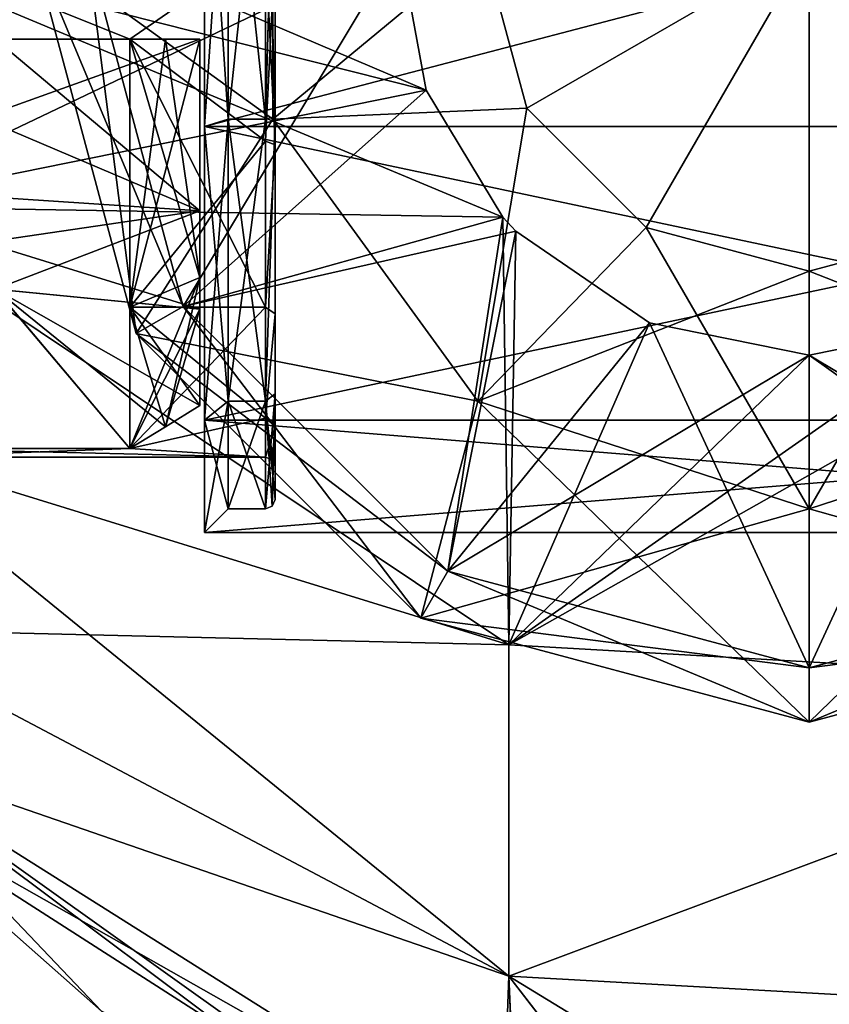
# Model space of a CAD drawing. Header units: millimetres. Extents: x -83 to 0, y -130 to 130.
# Tile 6 of 84: x -78 to -69, y -51 to -41. Entities that reach past the tile are written whole.
import ezdxf

# ---------------------------------------------------------------- set-up
doc = ezdxf.new("R2010")
doc.units = ezdxf.units.MM
doc.header["$LTSCALE"] = 65.185185
for name, color, linetype in [('643', 7, 'CONTINUOUS'), ('645', 7, 'CONTINUOUS'), ('647', 7, 'CONTINUOUS'), ('648', 7, 'CONTINUOUS'), ('698', 7, 'CONTINUOUS'), ('699', 7, 'CONTINUOUS'), ('700', 7, 'CONTINUOUS'), ('701', 7, 'CONTINUOUS'), ('706', 7, 'CONTINUOUS'), ('707', 7, 'CONTINUOUS'), ('708', 7, 'CONTINUOUS'), ('709', 7, 'CONTINUOUS'), ('713', 7, 'CONTINUOUS'), ('714', 7, 'CONTINUOUS'), ('718', 7, 'CONTINUOUS'), ('728', 7, 'CONTINUOUS'), ('729', 7, 'CONTINUOUS'), ('732', 7, 'CONTINUOUS'), ('733', 7, 'CONTINUOUS'), ('734', 7, 'CONTINUOUS'), ('735', 7, 'CONTINUOUS'), ('736', 7, 'CONTINUOUS'), ('737', 7, 'CONTINUOUS'), ('746', 7, 'CONTINUOUS'), ('747', 7, 'CONTINUOUS'), ('748', 7, 'CONTINUOUS'), ('749', 7, 'CONTINUOUS'), ('754', 7, 'CONTINUOUS'), ('756', 7, 'CONTINUOUS'), ('761', 7, 'CONTINUOUS'), ('762', 7, 'CONTINUOUS'), ('766', 7, 'CONTINUOUS'), ('768', 7, 'CONTINUOUS')]:
    doc.layers.add(name, color=color, linetype=linetype)

msp = doc.modelspace()

# ---------------------------------------------------------------- linework, layer by layer
at = {"layer": '643', "linetype": 'CONTINUOUS'}
for points in [[(-73.393, -41.543, -12.916), (-72.577, -42.895, -12.918), (-79.5, -40, -9), (-73.393, -41.543, -12.916)], [(-79.5, -40, -9), (-72.577, -42.895, -12.918), (-79.5, -42.781, -8.56), (-79.5, -40, -9)], [(-73.675, -40, -12.915), (-73.393, -41.543, -12.916), (-79.5, -40, -9), (-73.675, -40, -12.915)], [(-72.577, -42.895, -12.918), (-72.513, -47.446, -10.965), (-79.5, -42.781, -8.56), (-72.577, -42.895, -12.918)], [(-79.5, -42.781, -8.56), (-72.513, -47.446, -10.965), (-79.5, -45.29, -7.281), (-79.5, -42.781, -8.56)], [(-72.513, -47.446, -10.965), (-72.577, -42.895, -12.918), (-72.439, -43.044, -12.918), (-72.513, -47.446, -10.965)], [(-71.014, -44.019, -12.92), (-72.513, -47.446, -10.965), (-72.439, -43.044, -12.918), (-71.014, -44.019, -12.92)], [(-69.316, -44.363, -12.921), (-72.513, -47.446, -10.965), (-71.014, -44.019, -12.92), (-69.316, -44.363, -12.921)], [(-67.618, -44.019, -12.92), (-64.336, -47.91, -9.918), (-69.316, -44.363, -12.921), (-67.618, -44.019, -12.92)], [(-64.336, -47.91, -9.918), (-72.513, -47.446, -10.965), (-69.316, -44.363, -12.921), (-64.336, -47.91, -9.918)], [(-72.513, -47.446, -10.965), (-72.513, -50.973, -7.434), (-79.5, -45.29, -7.281), (-72.513, -47.446, -10.965)], [(-79.5, -45.29, -7.281), (-72.513, -50.973, -7.434), (-79.5, -47.281, -5.29), (-79.5, -45.29, -7.281)], [(-79.5, -47.281, -5.29), (-72.513, -50.973, -7.434), (-79.5, -48.56, -2.781), (-79.5, -47.281, -5.29)], [(-72.513, -50.973, -7.434), (-72.513, -47.446, -10.965), (-64.336, -47.91, -9.918), (-72.513, -50.973, -7.434)], [(-64.336, -51.43, -5.504), (-72.513, -50.973, -7.434), (-64.336, -47.91, -9.918), (-64.336, -51.43, -5.504)], [(-73.392, -52.916, -1.545), (-73.675, -52.915), (-79.5, -48.56, -2.781), (-73.392, -52.916, -1.545)], [(-79.5, -48.56, -2.781), (-73.675, -52.915), (-76.846, -51.343), (-79.5, -48.56, -2.781)], [(-72.584, -52.918, -2.887), (-73.392, -52.916, -1.545), (-79.5, -48.56, -2.781), (-72.584, -52.918, -2.887)], [(-72.513, -50.973, -7.434), (-72.584, -52.918, -2.887), (-79.5, -48.56, -2.781), (-72.513, -50.973, -7.434)], [(-79.5, -49), (-79.5, -48.56, -2.781), (-76.846, -51.343), (-79.5, -49)], [(-72.584, -52.918, -2.887), (-72.513, -50.973, -7.434), (-72.428, -52.918, -3.055), (-72.584, -52.918, -2.887)], [(-72.428, -52.918, -3.055), (-72.513, -50.973, -7.434), (-71.008, -52.92, -4.021), (-72.428, -52.918, -3.055)], [(-71.008, -52.92, -4.021), (-72.513, -50.973, -7.434), (-69.316, -52.921, -4.363), (-71.008, -52.92, -4.021)], [(-69.316, -52.921, -4.363), (-72.513, -50.973, -7.434), (-64.336, -51.43, -5.504), (-69.316, -52.921, -4.363)]]:
    msp.add_3dface(points, dxfattribs=at)
at = {"layer": '645', "linetype": 'CONTINUOUS'}
for points in [[(-79.5, -40, 9), (-79.5, -42.781, 8.56), (-73.675, -40, 12.915), (-79.5, -40, 9)], [(-73.675, -40, 12.915), (-79.5, -42.781, 8.56), (-73.393, -41.543, 12.916), (-73.675, -40, 12.915)], [(-79.5, -42.781, 8.56), (-72.576, -42.896, 12.918), (-73.393, -41.543, 12.916), (-79.5, -42.781, 8.56)], [(-79.5, -42.781, 8.56), (-79.5, -45.29, 7.281), (-72.513, -47.445, 10.965), (-79.5, -42.781, 8.56)], [(-79.5, -42.781, 8.56), (-72.513, -47.445, 10.965), (-72.576, -42.896, 12.918), (-79.5, -42.781, 8.56)], [(-67.618, -44.019, 12.92), (-72.513, -47.445, 10.965), (-64.336, -42.823, 12.368), (-67.618, -44.019, 12.92)], [(-64.336, -42.823, 12.368), (-72.513, -47.445, 10.965), (-64.336, -47.91, 9.918), (-64.336, -42.823, 12.368)], [(-72.576, -42.896, 12.918), (-72.513, -47.445, 10.965), (-72.439, -43.043, 12.918), (-72.576, -42.896, 12.918)], [(-72.439, -43.043, 12.918), (-72.513, -47.445, 10.965), (-71.014, -44.019, 12.92), (-72.439, -43.043, 12.918)], [(-71.014, -44.019, 12.92), (-72.513, -47.445, 10.965), (-69.316, -44.363, 12.921), (-71.014, -44.019, 12.92)], [(-69.316, -44.363, 12.921), (-72.513, -47.445, 10.965), (-67.618, -44.019, 12.92), (-69.316, -44.363, 12.921)], [(-79.5, -45.29, 7.281), (-79.5, -47.281, 5.29), (-72.513, -47.445, 10.965), (-79.5, -45.29, 7.281)], [(-79.5, -47.281, 5.29), (-79.5, -48.56, 2.781), (-72.513, -50.972, 7.436), (-79.5, -47.281, 5.29)], [(-79.5, -47.281, 5.29), (-72.513, -50.972, 7.436), (-72.513, -47.445, 10.965), (-79.5, -47.281, 5.29)], [(-72.513, -47.445, 10.965), (-72.513, -50.972, 7.436), (-64.336, -47.91, 9.918), (-72.513, -47.445, 10.965)], [(-64.336, -47.91, 9.918), (-72.513, -50.972, 7.436), (-64.336, -51.43, 5.504), (-64.336, -47.91, 9.918)], [(-79.5, -48.56, 2.781), (-79.5, -49), (-72.582, -52.918, 2.89), (-79.5, -48.56, 2.781)], [(-79.5, -48.56, 2.781), (-72.582, -52.918, 2.89), (-72.513, -50.972, 7.436), (-79.5, -48.56, 2.781)], [(-79.5, -49), (-76.846, -51.343), (-73.392, -52.916, 1.545), (-79.5, -49)], [(-72.582, -52.918, 2.89), (-79.5, -49), (-73.392, -52.916, 1.545), (-72.582, -52.918, 2.89)], [(-72.582, -52.918, 2.89), (-72.431, -52.918, 3.052), (-72.513, -50.972, 7.436), (-72.582, -52.918, 2.89)], [(-72.431, -52.918, 3.052), (-71.01, -52.92, 4.021), (-72.513, -50.972, 7.436), (-72.431, -52.918, 3.052)], [(-72.513, -50.972, 7.436), (-71.01, -52.92, 4.021), (-64.336, -51.43, 5.504), (-72.513, -50.972, 7.436)]]:
    msp.add_3dface(points, dxfattribs=at)
at = {"layer": '647', "linetype": 'CONTINUOUS'}
for points in [[(-61, -41.931, -5.944), (-61, -38.069, -5.944), (-75.75, -41.931, -5.944), (-61, -41.931, -5.944)], [(-75.75, -41.931, -5.944), (-61, -38.069, -5.944), (-75.75, -38.069, -5.944), (-75.75, -41.931, -5.944)], [(-61, -45.056, -3.674), (-61, -41.931, -5.944), (-75.75, -45.056, -3.674), (-61, -45.056, -3.674)], [(-75.75, -45.056, -3.674), (-61, -41.931, -5.944), (-75.75, -41.931, -5.944), (-75.75, -45.056, -3.674)], [(-61, -46.25), (-61, -45.056, -3.674), (-75.75, -46.25), (-61, -46.25)], [(-75.75, -46.25), (-61, -45.056, -3.674), (-75.75, -45.056, -3.674), (-75.75, -46.25)]]:
    msp.add_3dface(points, dxfattribs=at)
at = {"layer": '648', "linetype": 'CONTINUOUS'}
for points in [[(-61, -38.069, 5.944), (-61, -41.931, 5.944), (-75.75, -38.069, 5.944), (-61, -38.069, 5.944)], [(-75.75, -38.069, 5.944), (-61, -41.931, 5.944), (-75.75, -41.931, 5.944), (-75.75, -38.069, 5.944)], [(-61, -41.931, 5.944), (-61, -45.056, 3.674), (-75.75, -41.931, 5.944), (-61, -41.931, 5.944)], [(-75.75, -41.931, 5.944), (-61, -45.056, 3.674), (-75.75, -45.056, 3.674), (-75.75, -41.931, 5.944)], [(-61, -45.056, 3.674), (-61, -46.25), (-75.75, -45.056, 3.674), (-61, -45.056, 3.674)], [(-61, -46.25), (-75.75, -46.25), (-75.75, -45.056, 3.674), (-61, -46.25)]]:
    msp.add_3dface(points, dxfattribs=at)
at = {"layer": '698', "linetype": 'CONTINUOUS'}
for points in [[(-75.022, -38.146, -33.507), (-72.787, -40, -36.063), (-75.022, -41.854, -33.507), (-75.022, -38.146, -33.507)], [(-72.787, -40, -36.063), (-72.322, -41.736, -36.063), (-75.022, -41.854, -33.507), (-72.787, -40, -36.063)], [(-72.787, -40, -36.063), (-69.316, -40, -37), (-72.322, -41.736, -36.063), (-72.787, -40, -36.063)], [(-72.322, -41.736, -36.063), (-69.316, -40, -37), (-71.052, -43.006, -36.063), (-72.322, -41.736, -36.063)], [(-71.052, -43.006, -36.063), (-69.316, -40, -37), (-69.316, -43.471, -36.063), (-71.052, -43.006, -36.063)], [(-75.022, -41.854, -33.507), (-72.322, -41.736, -36.063), (-72.843, -44.854, -33.507), (-75.022, -41.854, -33.507)], [(-72.322, -41.736, -36.063), (-71.052, -43.006, -36.063), (-72.843, -44.854, -33.507), (-72.322, -41.736, -36.063)], [(-71.052, -43.006, -36.063), (-69.316, -43.471, -36.063), (-72.843, -44.854, -33.507), (-71.052, -43.006, -36.063)], [(-69.316, -43.471, -36.063), (-69.316, -46, -33.507), (-72.843, -44.854, -33.507), (-69.316, -43.471, -36.063)]]:
    msp.add_3dface(points, dxfattribs=at)
at = {"layer": '699', "linetype": 'CONTINUOUS'}
for points in [[(-75.022, -38.146, -33.507), (-75.022, -41.854, -33.507), (-77.585, -40, -26.615), (-75.022, -38.146, -33.507)], [(-77.585, -40, -26.615), (-75.022, -41.854, -33.507), (-76.477, -44.134, -26.615), (-77.585, -40, -26.615)], [(-77.008, -40, -19.368), (-77.585, -40, -26.615), (-76.477, -44.134, -26.615), (-77.008, -40, -19.368)], [(-75.978, -43.846, -19.368), (-73.675, -40, -12.915), (-77.008, -40, -19.368), (-75.978, -43.846, -19.368)], [(-75.978, -43.846, -19.368), (-77.008, -40, -19.368), (-76.477, -44.134, -26.615), (-75.978, -43.846, -19.368)], [(-73.393, -41.543, -12.916), (-73.675, -40, -12.915), (-75.978, -43.846, -19.368), (-73.393, -41.543, -12.916)], [(-72.577, -42.895, -12.918), (-73.393, -41.543, -12.916), (-75.978, -43.846, -19.368), (-72.577, -42.895, -12.918)], [(-75.022, -41.854, -33.507), (-72.843, -44.854, -33.507), (-76.477, -44.134, -26.615), (-75.022, -41.854, -33.507)], [(-73.162, -46.662, -19.368), (-72.577, -42.895, -12.918), (-75.978, -43.846, -19.368), (-73.162, -46.662, -19.368)], [(-72.439, -43.044, -12.918), (-72.577, -42.895, -12.918), (-73.162, -46.662, -19.368), (-72.439, -43.044, -12.918)], [(-71.014, -44.019, -12.92), (-72.439, -43.044, -12.918), (-73.162, -46.662, -19.368), (-71.014, -44.019, -12.92)], [(-75.978, -43.846, -19.368), (-76.477, -44.134, -26.615), (-73.45, -47.161, -26.615), (-75.978, -43.846, -19.368)], [(-73.162, -46.662, -19.368), (-75.978, -43.846, -19.368), (-73.45, -47.161, -26.615), (-73.162, -46.662, -19.368)], [(-69.316, -47.692, -19.368), (-71.014, -44.019, -12.92), (-73.162, -46.662, -19.368), (-69.316, -47.692, -19.368)], [(-69.316, -44.363, -12.921), (-71.014, -44.019, -12.92), (-69.316, -47.692, -19.368), (-69.316, -44.363, -12.921)], [(-76.477, -44.134, -26.615), (-72.843, -44.854, -33.507), (-73.45, -47.161, -26.615), (-76.477, -44.134, -26.615)], [(-72.843, -44.854, -33.507), (-69.316, -46, -33.507), (-73.45, -47.161, -26.615), (-72.843, -44.854, -33.507)], [(-73.45, -47.161, -26.615), (-69.316, -46, -33.507), (-69.316, -48.269, -26.615), (-73.45, -47.161, -26.615)], [(-73.162, -46.662, -19.368), (-73.45, -47.161, -26.615), (-69.316, -48.269, -26.615), (-73.162, -46.662, -19.368)], [(-69.316, -47.692, -19.368), (-73.162, -46.662, -19.368), (-69.316, -48.269, -26.615), (-69.316, -47.692, -19.368)]]:
    msp.add_3dface(points, dxfattribs=at)
at = {"layer": '700', "linetype": 'CONTINUOUS'}
for points in [[(-69.316, -43.471, -36.063), (-69.316, -40, -37), (-67.58, -43.006, -36.063), (-69.316, -43.471, -36.063)], [(-67.58, -43.006, -36.063), (-69.316, -40, -37), (-66.31, -41.736, -36.063), (-67.58, -43.006, -36.063)], [(-66.31, -41.736, -36.063), (-69.316, -40, -37), (-65.845, -40, -36.063), (-66.31, -41.736, -36.063)], [(-69.316, -46, -33.507), (-69.316, -43.471, -36.063), (-67.58, -43.006, -36.063), (-69.316, -46, -33.507)], [(-69.316, -46, -33.507), (-67.58, -43.006, -36.063), (-65.789, -44.854, -33.507), (-69.316, -46, -33.507)]]:
    msp.add_3dface(points, dxfattribs=at)
at = {"layer": '701', "linetype": 'CONTINUOUS'}
for points in [[(-67.618, -44.019, -12.92), (-69.316, -44.363, -12.921), (-65.47, -46.662, -19.368), (-67.618, -44.019, -12.92)], [(-69.316, -44.363, -12.921), (-69.316, -47.692, -19.368), (-65.47, -46.662, -19.368), (-69.316, -44.363, -12.921)], [(-69.316, -48.269, -26.615), (-69.316, -46, -33.507), (-65.789, -44.854, -33.507), (-69.316, -48.269, -26.615)], [(-69.316, -48.269, -26.615), (-65.789, -44.854, -33.507), (-65.182, -47.161, -26.615), (-69.316, -48.269, -26.615)], [(-65.47, -46.662, -19.368), (-69.316, -47.692, -19.368), (-65.182, -47.161, -26.615), (-65.47, -46.662, -19.368)], [(-69.316, -47.692, -19.368), (-69.316, -48.269, -26.615), (-65.182, -47.161, -26.615), (-69.316, -47.692, -19.368)]]:
    msp.add_3dface(points, dxfattribs=at)
at = {"layer": '706', "linetype": 'CONTINUOUS'}
for points in [[(-75.022, -41.854, 33.507), (-72.787, -40, 36.063), (-75.022, -38.146, 33.507), (-75.022, -41.854, 33.507)], [(-72.322, -41.736, 36.063), (-72.787, -40, 36.063), (-75.022, -41.854, 33.507), (-72.322, -41.736, 36.063)], [(-72.322, -41.736, 36.063), (-69.316, -40, 37), (-72.787, -40, 36.063), (-72.322, -41.736, 36.063)], [(-71.052, -43.006, 36.063), (-69.316, -40, 37), (-72.322, -41.736, 36.063), (-71.052, -43.006, 36.063)], [(-69.316, -43.471, 36.063), (-69.316, -40, 37), (-71.052, -43.006, 36.063), (-69.316, -43.471, 36.063)], [(-72.843, -44.854, 33.507), (-72.322, -41.736, 36.063), (-75.022, -41.854, 33.507), (-72.843, -44.854, 33.507)], [(-71.052, -43.006, 36.063), (-72.322, -41.736, 36.063), (-72.843, -44.854, 33.507), (-71.052, -43.006, 36.063)], [(-69.316, -46, 33.507), (-71.052, -43.006, 36.063), (-72.843, -44.854, 33.507), (-69.316, -46, 33.507)], [(-69.316, -43.471, 36.063), (-71.052, -43.006, 36.063), (-69.316, -46, 33.507), (-69.316, -43.471, 36.063)]]:
    msp.add_3dface(points, dxfattribs=at)
at = {"layer": '707', "linetype": 'CONTINUOUS'}
for points in [[(-75.022, -41.854, 33.507), (-75.022, -38.146, 33.507), (-77.585, -40, 26.615), (-75.022, -41.854, 33.507)], [(-76.477, -44.134, 26.615), (-75.022, -41.854, 33.507), (-77.585, -40, 26.615), (-76.477, -44.134, 26.615)], [(-77.008, -40, 19.368), (-75.978, -43.846, 19.368), (-77.585, -40, 26.615), (-77.008, -40, 19.368)], [(-75.978, -43.846, 19.368), (-76.477, -44.134, 26.615), (-77.585, -40, 26.615), (-75.978, -43.846, 19.368)], [(-73.675, -40, 12.915), (-73.393, -41.543, 12.916), (-77.008, -40, 19.368), (-73.675, -40, 12.915)], [(-77.008, -40, 19.368), (-73.393, -41.543, 12.916), (-75.978, -43.846, 19.368), (-77.008, -40, 19.368)], [(-73.393, -41.543, 12.916), (-72.576, -42.896, 12.918), (-75.978, -43.846, 19.368), (-73.393, -41.543, 12.916)], [(-72.843, -44.854, 33.507), (-75.022, -41.854, 33.507), (-76.477, -44.134, 26.615), (-72.843, -44.854, 33.507)], [(-72.576, -42.896, 12.918), (-72.439, -43.043, 12.918), (-75.978, -43.846, 19.368), (-72.576, -42.896, 12.918)], [(-75.978, -43.846, 19.368), (-72.439, -43.043, 12.918), (-73.162, -46.662, 19.368), (-75.978, -43.846, 19.368)], [(-72.439, -43.043, 12.918), (-71.014, -44.019, 12.92), (-73.162, -46.662, 19.368), (-72.439, -43.043, 12.918)], [(-75.978, -43.846, 19.368), (-73.162, -46.662, 19.368), (-76.477, -44.134, 26.615), (-75.978, -43.846, 19.368)], [(-71.014, -44.019, 12.92), (-69.316, -44.363, 12.921), (-73.162, -46.662, 19.368), (-71.014, -44.019, 12.92)], [(-73.45, -47.161, 26.615), (-72.843, -44.854, 33.507), (-76.477, -44.134, 26.615), (-73.45, -47.161, 26.615)], [(-73.162, -46.662, 19.368), (-73.45, -47.161, 26.615), (-76.477, -44.134, 26.615), (-73.162, -46.662, 19.368)], [(-73.162, -46.662, 19.368), (-69.316, -44.363, 12.921), (-69.316, -47.692, 19.368), (-73.162, -46.662, 19.368)], [(-69.316, -48.269, 26.615), (-72.843, -44.854, 33.507), (-73.45, -47.161, 26.615), (-69.316, -48.269, 26.615)], [(-69.316, -46, 33.507), (-72.843, -44.854, 33.507), (-69.316, -48.269, 26.615), (-69.316, -46, 33.507)], [(-73.162, -46.662, 19.368), (-69.316, -47.692, 19.368), (-73.45, -47.161, 26.615), (-73.162, -46.662, 19.368)], [(-69.316, -47.692, 19.368), (-69.316, -48.269, 26.615), (-73.45, -47.161, 26.615), (-69.316, -47.692, 19.368)]]:
    msp.add_3dface(points, dxfattribs=at)
at = {"layer": '708', "linetype": 'CONTINUOUS'}
for points in [[(-69.316, -40, 37), (-69.316, -43.471, 36.063), (-67.58, -43.006, 36.063), (-69.316, -40, 37)], [(-65.845, -40, 36.063), (-69.316, -40, 37), (-66.31, -41.736, 36.063), (-65.845, -40, 36.063)], [(-66.31, -41.736, 36.063), (-69.316, -40, 37), (-67.58, -43.006, 36.063), (-66.31, -41.736, 36.063)], [(-67.58, -43.006, 36.063), (-69.316, -43.471, 36.063), (-65.789, -44.854, 33.507), (-67.58, -43.006, 36.063)], [(-69.316, -43.471, 36.063), (-69.316, -46, 33.507), (-65.789, -44.854, 33.507), (-69.316, -43.471, 36.063)]]:
    msp.add_3dface(points, dxfattribs=at)
at = {"layer": '709', "linetype": 'CONTINUOUS'}
for points in [[(-69.316, -44.363, 12.921), (-67.618, -44.019, 12.92), (-69.316, -47.692, 19.368), (-69.316, -44.363, 12.921)], [(-69.316, -47.692, 19.368), (-67.618, -44.019, 12.92), (-65.47, -46.662, 19.368), (-69.316, -47.692, 19.368)], [(-65.789, -44.854, 33.507), (-69.316, -46, 33.507), (-65.182, -47.161, 26.615), (-65.789, -44.854, 33.507)], [(-69.316, -46, 33.507), (-69.316, -48.269, 26.615), (-65.182, -47.161, 26.615), (-69.316, -46, 33.507)], [(-69.316, -48.269, 26.615), (-69.316, -47.692, 19.368), (-65.47, -46.662, 19.368), (-69.316, -48.269, 26.615)], [(-69.316, -48.269, 26.615), (-65.47, -46.662, 19.368), (-65.182, -47.161, 26.615), (-69.316, -48.269, 26.615)]]:
    msp.add_3dface(points, dxfattribs=at)
at = {"layer": '713', "linetype": 'CONTINUOUS'}
for points in [[(-75, -38.177, 5.611), (-75, -41.823, 5.611), (-75, -40, 5.55), (-75, -38.177, 5.611)], [(-75, -41.823, -5.611), (-75, -38.177, -5.611), (-75, -40, -5.55), (-75, -41.823, -5.611)], [(-75, -40, 5.55), (-75, -41.823, 5.611), (-75, -42.124, 5.127), (-75, -40, 5.55)], [(-75, -42.124, -5.127), (-75, -41.823, -5.611), (-75, -40, -5.55), (-75, -42.124, -5.127)], [(-75, -41.823, 5.611), (-75, -44.774, 3.467), (-75, -42.124, 5.127), (-75, -41.823, 5.611)], [(-75, -44.774, -3.467), (-75, -41.823, -5.611), (-75, -43.925, -3.924), (-75, -44.774, -3.467)], [(-75, -43.925, -3.924), (-75, -41.823, -5.611), (-75, -42.124, -5.127), (-75, -43.925, -3.924)], [(-75, -42.124, 5.127), (-75, -44.774, 3.467), (-75, -43.925, 3.924), (-75, -42.124, 5.127)], [(-75, -43.925, 3.924), (-75, -44.774, 3.467), (-75, -45.128, 2.123), (-75, -43.925, 3.924)], [(-75, -45.128, -2.123), (-75, -44.774, -3.467), (-75, -43.925, -3.924), (-75, -45.128, -2.123)], [(-75, -44.774, 3.467), (-75, -45.9), (-75, -45.128, 2.123), (-75, -44.774, 3.467)], [(-75, -45.9), (-75, -44.774, -3.467), (-75, -45.128, -2.123), (-75, -45.9)], [(-75, -45.128, 2.123), (-75, -45.9), (-75, -45.55), (-75, -45.128, 2.123)], [(-75, -45.55), (-75, -45.9), (-75, -45.128, -2.123), (-75, -45.55)]]:
    msp.add_3dface(points, dxfattribs=at)
at = {"layer": '714', "linetype": 'CONTINUOUS'}
for points in [[(-79.028, -40, 5.45), (-75.1, -40, 5.45), (-76.544, -41, 5.357), (-79.028, -40, 5.45)], [(-79.028, -40, 5.45), (-76.544, -41, 5.357), (-79.025, -41, 5.357), (-79.028, -40, 5.45)], [(-75.1, -40, 5.45), (-75.1, -42.086, 5.035), (-76.544, -41, 5.357), (-75.1, -40, 5.45)], [(-75.1, -42.086, 5.035), (-75.1, -43.854, 3.854), (-76.544, -41, 5.357), (-75.1, -42.086, 5.035)], [(-76.544, -41, 5.357), (-75.1, -43.854, 3.854), (-76.544, -43.854, 3.854), (-76.544, -41, 5.357)], [(-75.1, -43.854, 3.854), (-75.1, -45.035, 2.086), (-76.544, -43.854, 3.854), (-75.1, -43.854, 3.854)], [(-76.544, -43.854, 3.854), (-75.1, -45.035, 2.086), (-76.544, -45.357, 1), (-76.544, -43.854, 3.854)], [(-75.1, -45.035, 2.086), (-75.1, -45.45), (-76.544, -45.357, 1), (-75.1, -45.035, 2.086)], [(-75.1, -45.45), (-79.028, -45.45), (-79.025, -45.357, 1), (-75.1, -45.45)], [(-76.544, -45.357, 1), (-75.1, -45.45), (-79.025, -45.357, 1), (-76.544, -45.357, 1)]]:
    msp.add_3dface(points, dxfattribs=at)
at = {"layer": '718', "linetype": 'CONTINUOUS'}
for points in [[(-75.1, -40, -5.45), (-79.028, -40, -5.45), (-79.025, -41, -5.357), (-75.1, -40, -5.45)], [(-76.544, -41, -5.357), (-75.1, -40, -5.45), (-79.025, -41, -5.357), (-76.544, -41, -5.357)], [(-75.1, -42.086, -5.035), (-75.1, -40, -5.45), (-76.544, -41, -5.357), (-75.1, -42.086, -5.035)], [(-76.544, -43.854, -3.854), (-75.1, -42.086, -5.035), (-76.544, -41, -5.357), (-76.544, -43.854, -3.854)], [(-75.1, -43.854, -3.854), (-75.1, -42.086, -5.035), (-76.544, -43.854, -3.854), (-75.1, -43.854, -3.854)], [(-75.1, -45.035, -2.086), (-75.1, -43.854, -3.854), (-76.544, -45.357, -1), (-75.1, -45.035, -2.086)], [(-76.544, -45.357, -1), (-75.1, -43.854, -3.854), (-76.544, -43.854, -3.854), (-76.544, -45.357, -1)], [(-75.1, -45.45), (-75.1, -45.035, -2.086), (-76.544, -45.357, -1), (-75.1, -45.45)], [(-79.028, -45.45), (-75.1, -45.45), (-76.544, -45.357, -1), (-79.028, -45.45)], [(-79.028, -45.45), (-76.544, -45.357, -1), (-79.025, -45.357, -1), (-79.028, -45.45)]]:
    msp.add_3dface(points, dxfattribs=at)
at = {"layer": '728', "linetype": 'CONTINUOUS'}
for points in [[(-75, -42.124, -5.127), (-75, -40, -5.55), (-75.1, -42.086, -5.035), (-75, -42.124, -5.127)], [(-75, -40, -5.55), (-75.1, -40, -5.45), (-75.1, -42.086, -5.035), (-75, -40, -5.55)], [(-75, -42.124, -5.127), (-75.1, -42.086, -5.035), (-75.1, -43.854, -3.854), (-75, -42.124, -5.127)], [(-75, -43.925, -3.924), (-75, -42.124, -5.127), (-75.1, -43.854, -3.854), (-75, -43.925, -3.924)], [(-75, -43.925, -3.924), (-75.1, -43.854, -3.854), (-75.1, -45.035, -2.086), (-75, -43.925, -3.924)], [(-75, -45.128, -2.123), (-75, -43.925, -3.924), (-75.1, -45.035, -2.086), (-75, -45.128, -2.123)], [(-75.1, -45.45), (-75, -45.128, -2.123), (-75.1, -45.035, -2.086), (-75.1, -45.45)], [(-75, -45.128, -2.123), (-75.1, -45.45), (-75.029, -45.479), (-75, -45.128, -2.123)], [(-75, -45.55), (-75, -45.128, -2.123), (-75.029, -45.479), (-75, -45.55)]]:
    msp.add_3dface(points, dxfattribs=at)
at = {"layer": '729', "linetype": 'CONTINUOUS'}
for points in [[(-75, -40, 5.55), (-75, -42.124, 5.127), (-75.1, -40, 5.45), (-75, -40, 5.55)], [(-75, -42.124, 5.127), (-75.1, -42.086, 5.035), (-75.1, -40, 5.45), (-75, -42.124, 5.127)], [(-75, -42.124, 5.127), (-75.1, -43.854, 3.854), (-75.1, -42.086, 5.035), (-75, -42.124, 5.127)], [(-75, -42.124, 5.127), (-75, -43.925, 3.924), (-75.1, -43.854, 3.854), (-75, -42.124, 5.127)], [(-75, -43.925, 3.924), (-75.1, -45.035, 2.086), (-75.1, -43.854, 3.854), (-75, -43.925, 3.924)], [(-75, -43.925, 3.924), (-75, -45.128, 2.123), (-75.1, -45.035, 2.086), (-75, -43.925, 3.924)], [(-75, -45.128, 2.123), (-75, -45.55), (-75.1, -45.035, 2.086), (-75, -45.128, 2.123)], [(-75.1, -45.035, 2.086), (-75, -45.55), (-75.029, -45.479), (-75.1, -45.035, 2.086)], [(-75.1, -45.45), (-75.1, -45.035, 2.086), (-75.029, -45.479), (-75.1, -45.45)]]:
    msp.add_3dface(points, dxfattribs=at)
at = {"layer": '732', "linetype": 'CONTINUOUS'}
for points in [[(-75.75, -38.069, 5.944), (-75.75, -41.931, 5.944), (-75.5, -38.146, 5.706), (-75.75, -38.069, 5.944)], [(-75.5, -38.146, 5.706), (-75.75, -41.931, 5.944), (-75.5, -41.854, 5.706), (-75.5, -38.146, 5.706)], [(-75.75, -41.931, 5.944), (-75.75, -45.056, 3.674), (-75.5, -41.854, 5.706), (-75.75, -41.931, 5.944)], [(-75.5, -41.854, 5.706), (-75.75, -45.056, 3.674), (-75.5, -44.854, 3.527), (-75.5, -41.854, 5.706)], [(-75.75, -45.056, 3.674), (-75.75, -46.25), (-75.5, -44.854, 3.527), (-75.75, -45.056, 3.674)], [(-75.5, -44.854, 3.527), (-75.75, -46.25), (-75.5, -46), (-75.5, -44.854, 3.527)]]:
    msp.add_3dface(points, dxfattribs=at)
at = {"layer": '733', "linetype": 'CONTINUOUS'}
for points in [[(-75.5, -38.146, 5.706), (-75.5, -41.854, 5.706), (-75.1, -38.146, 5.706), (-75.5, -38.146, 5.706)], [(-75.1, -38.146, 5.706), (-75.5, -41.854, 5.706), (-75.1, -41.854, 5.706), (-75.1, -38.146, 5.706)], [(-75.5, -41.854, 5.706), (-75.5, -44.854, 3.527), (-75.1, -41.854, 5.706), (-75.5, -41.854, 5.706)], [(-75.1, -41.854, 5.706), (-75.5, -44.854, 3.527), (-75.1, -44.854, 3.527), (-75.1, -41.854, 5.706)], [(-75.5, -44.854, 3.527), (-75.5, -46), (-75.1, -44.854, 3.527), (-75.5, -44.854, 3.527)], [(-75.1, -44.854, 3.527), (-75.5, -46), (-75.1, -46), (-75.1, -44.854, 3.527)]]:
    msp.add_3dface(points, dxfattribs=at)
at = {"layer": '734', "linetype": 'CONTINUOUS'}
for points in [[(-75.75, -41.931, -5.944), (-75.75, -38.069, -5.944), (-75.5, -41.854, -5.706), (-75.75, -41.931, -5.944)], [(-75.5, -41.854, -5.706), (-75.75, -38.069, -5.944), (-75.5, -38.146, -5.706), (-75.5, -41.854, -5.706)], [(-75.5, -44.854, -3.527), (-75.75, -41.931, -5.944), (-75.5, -41.854, -5.706), (-75.5, -44.854, -3.527)], [(-75.75, -45.056, -3.674), (-75.75, -41.931, -5.944), (-75.5, -44.854, -3.527), (-75.75, -45.056, -3.674)], [(-75.5, -46), (-75.75, -45.056, -3.674), (-75.5, -44.854, -3.527), (-75.5, -46)], [(-75.75, -46.25), (-75.75, -45.056, -3.674), (-75.5, -46), (-75.75, -46.25)]]:
    msp.add_3dface(points, dxfattribs=at)
at = {"layer": '735', "linetype": 'CONTINUOUS'}
for points in [[(-75.5, -41.854, -5.706), (-75.5, -38.146, -5.706), (-75.1, -41.854, -5.706), (-75.5, -41.854, -5.706)], [(-75.1, -41.854, -5.706), (-75.5, -38.146, -5.706), (-75.1, -38.146, -5.706), (-75.1, -41.854, -5.706)], [(-75.5, -44.854, -3.527), (-75.5, -41.854, -5.706), (-75.1, -44.854, -3.527), (-75.5, -44.854, -3.527)], [(-75.1, -44.854, -3.527), (-75.5, -41.854, -5.706), (-75.1, -41.854, -5.706), (-75.1, -44.854, -3.527)], [(-75.1, -46), (-75.5, -46), (-75.5, -44.854, -3.527), (-75.1, -46)], [(-75.1, -46), (-75.5, -44.854, -3.527), (-75.1, -44.854, -3.527), (-75.1, -46)]]:
    msp.add_3dface(points, dxfattribs=at)
at = {"layer": '736', "linetype": 'CONTINUOUS'}
for points in [[(-75, -38.177, 5.611), (-75.1, -38.146, 5.706), (-75.1, -41.854, 5.706), (-75, -38.177, 5.611)], [(-75, -41.823, 5.611), (-75, -38.177, 5.611), (-75.1, -41.854, 5.706), (-75, -41.823, 5.611)], [(-75, -44.774, 3.467), (-75, -41.823, 5.611), (-75.1, -44.854, 3.527), (-75, -44.774, 3.467)], [(-75, -41.823, 5.611), (-75.1, -41.854, 5.706), (-75.1, -44.854, 3.527), (-75, -41.823, 5.611)], [(-75, -44.774, 3.467), (-75.1, -44.854, 3.527), (-75.1, -46), (-75, -44.774, 3.467)], [(-75, -44.774, 3.467), (-75.1, -46), (-75.029, -45.971), (-75, -44.774, 3.467)], [(-75, -45.9), (-75, -44.774, 3.467), (-75.029, -45.971), (-75, -45.9)]]:
    msp.add_3dface(points, dxfattribs=at)
at = {"layer": '737', "linetype": 'CONTINUOUS'}
for points in [[(-75, -38.177, -5.611), (-75, -41.823, -5.611), (-75.1, -38.146, -5.706), (-75, -38.177, -5.611)], [(-75, -41.823, -5.611), (-75.1, -41.854, -5.706), (-75.1, -38.146, -5.706), (-75, -41.823, -5.611)], [(-75, -41.823, -5.611), (-75, -44.774, -3.467), (-75.1, -44.854, -3.527), (-75, -41.823, -5.611)], [(-75, -41.823, -5.611), (-75.1, -44.854, -3.527), (-75.1, -41.854, -5.706), (-75, -41.823, -5.611)], [(-75, -44.774, -3.467), (-75, -45.9), (-75.1, -44.854, -3.527), (-75, -44.774, -3.467)], [(-75.1, -44.854, -3.527), (-75, -45.9), (-75.029, -45.971), (-75.1, -44.854, -3.527)], [(-75.1, -46), (-75.1, -44.854, -3.527), (-75.029, -45.971), (-75.1, -46)]]:
    msp.add_3dface(points, dxfattribs=at)
at = {"layer": '746', "linetype": 'CONTINUOUS'}
for points in [[(-79.025, -41, 5.357), (-76.544, -41, 5.357), (-77.98, -41, 3.663), (-79.025, -41, 5.357)], [(-77.98, -41, 3.663), (-76.544, -41, 5.357), (-76.166, -41, 5.125), (-77.98, -41, 3.663)], [(-75.8, -41, 3.873), (-77.98, -41, 3.663), (-75.8, -41, 4.899), (-75.8, -41, 3.873)], [(-75.8, -41, 4.899), (-77.98, -41, 3.663), (-76.166, -41, 5.125), (-75.8, -41, 4.899)]]:
    msp.add_3dface(points, dxfattribs=at)
at = {"layer": '747', "linetype": 'CONTINUOUS'}
for points in [[(-76.544, -45.357, 1), (-79.025, -45.357, 1), (-77.981, -43.663, 1), (-76.544, -45.357, 1)], [(-75.8, -43.873, 1), (-76.544, -45.357, 1), (-77.981, -43.663, 1), (-75.8, -43.873, 1)], [(-76.166, -45.125, 1), (-76.544, -45.357, 1), (-75.8, -43.873, 1), (-76.166, -45.125, 1)], [(-75.8, -44.899, 1), (-76.166, -45.125, 1), (-75.8, -43.873, 1), (-75.8, -44.899, 1)]]:
    msp.add_3dface(points, dxfattribs=at)
at = {"layer": '748', "linetype": 'CONTINUOUS'}
for points in [[(-79.025, -45.357, -1), (-76.544, -45.357, -1), (-77.98, -43.663, -1), (-79.025, -45.357, -1)], [(-77.98, -43.663, -1), (-76.544, -45.357, -1), (-76.166, -45.125, -1), (-77.98, -43.663, -1)], [(-75.8, -43.873, -1), (-77.98, -43.663, -1), (-75.8, -44.899, -1), (-75.8, -43.873, -1)], [(-75.8, -44.899, -1), (-77.98, -43.663, -1), (-76.166, -45.125, -1), (-75.8, -44.899, -1)]]:
    msp.add_3dface(points, dxfattribs=at)
at = {"layer": '749', "linetype": 'CONTINUOUS'}
for points in [[(-76.544, -41, -5.357), (-79.025, -41, -5.357), (-77.981, -41, -3.663), (-76.544, -41, -5.357)], [(-75.8, -41, -3.873), (-76.544, -41, -5.357), (-77.981, -41, -3.663), (-75.8, -41, -3.873)], [(-76.166, -41, -5.125), (-76.544, -41, -5.357), (-75.8, -41, -3.873), (-76.166, -41, -5.125)], [(-75.8, -41, -4.899), (-76.166, -41, -5.125), (-75.8, -41, -3.873), (-75.8, -41, -4.899)]]:
    msp.add_3dface(points, dxfattribs=at)
at = {"layer": '754', "linetype": 'CONTINUOUS'}
for points in [[(-75.8, -41, -3.873), (-77.981, -41, -3.663), (-80.1, -42.546, -2.546), (-75.8, -41, -3.873)], [(-75.8, -41, -3.873), (-80.1, -42.546, -2.546), (-75.8, -42.828, -2.828), (-75.8, -41, -3.873)], [(-80.1, -42.546, -2.546), (-80.1, -43.458, -1), (-75.8, -42.828, -2.828), (-80.1, -42.546, -2.546)], [(-80.1, -43.458, -1), (-77.98, -43.663, -1), (-75.8, -42.828, -2.828), (-80.1, -43.458, -1)], [(-77.98, -43.663, -1), (-75.8, -43.873, -1), (-75.8, -42.828, -2.828), (-77.98, -43.663, -1)]]:
    msp.add_3dface(points, dxfattribs=at)
at = {"layer": '756', "linetype": 'CONTINUOUS'}
for points in [[(-76.544, -43.854, -3.854), (-76.544, -41, -5.357), (-75.8, -43.536, -3.536), (-76.544, -43.854, -3.854)], [(-76.544, -41, -5.357), (-76.166, -41, -5.125), (-75.8, -43.536, -3.536), (-76.544, -41, -5.357)], [(-75.8, -41, -4.899), (-75.8, -43.536, -3.536), (-76.166, -41, -5.125), (-75.8, -41, -4.899)], [(-75.8, -44.899, -1), (-76.544, -43.854, -3.854), (-75.8, -43.536, -3.536), (-75.8, -44.899, -1)], [(-76.544, -45.357, -1), (-76.544, -43.854, -3.854), (-76.166, -45.125, -1), (-76.544, -45.357, -1)], [(-76.544, -43.854, -3.854), (-75.8, -44.899, -1), (-76.166, -45.125, -1), (-76.544, -43.854, -3.854)]]:
    msp.add_3dface(points, dxfattribs=at)
at = {"layer": '761', "linetype": 'CONTINUOUS'}
for points in [[(-75.8, -41, 3.873), (-75.8, -41, 4.899), (-75.8, -43.536, 3.536), (-75.8, -41, 3.873)], [(-75.8, -42.828, 2.828), (-75.8, -41, 3.873), (-75.8, -43.536, 3.536), (-75.8, -42.828, 2.828)], [(-75.8, -43.873, 1), (-75.8, -42.828, 2.828), (-75.8, -43.536, 3.536), (-75.8, -43.873, 1)], [(-75.8, -44.899, 1), (-75.8, -43.873, 1), (-75.8, -43.536, 3.536), (-75.8, -44.899, 1)]]:
    msp.add_3dface(points, dxfattribs=at)
at = {"layer": '762', "linetype": 'CONTINUOUS'}
for points in [[(-75.8, -41, -4.899), (-75.8, -41, -3.873), (-75.8, -42.828, -2.828), (-75.8, -41, -4.899)], [(-75.8, -41, -4.899), (-75.8, -42.828, -2.828), (-75.8, -43.536, -3.536), (-75.8, -41, -4.899)], [(-75.8, -42.828, -2.828), (-75.8, -43.873, -1), (-75.8, -43.536, -3.536), (-75.8, -42.828, -2.828)], [(-75.8, -43.873, -1), (-75.8, -44.899, -1), (-75.8, -43.536, -3.536), (-75.8, -43.873, -1)]]:
    msp.add_3dface(points, dxfattribs=at)
at = {"layer": '766', "linetype": 'CONTINUOUS'}
for points in [[(-80.1, -42.546, 2.546), (-80.1, -41, 3.458), (-75.8, -42.828, 2.828), (-80.1, -42.546, 2.546)], [(-80.1, -41, 3.458), (-77.98, -41, 3.663), (-75.8, -42.828, 2.828), (-80.1, -41, 3.458)], [(-77.98, -41, 3.663), (-75.8, -41, 3.873), (-75.8, -42.828, 2.828), (-77.98, -41, 3.663)], [(-75.8, -43.873, 1), (-77.981, -43.663, 1), (-80.1, -42.546, 2.546), (-75.8, -43.873, 1)], [(-75.8, -43.873, 1), (-80.1, -42.546, 2.546), (-75.8, -42.828, 2.828), (-75.8, -43.873, 1)]]:
    msp.add_3dface(points, dxfattribs=at)
at = {"layer": '768', "linetype": 'CONTINUOUS'}
for points in [[(-76.544, -41, 5.357), (-76.544, -43.854, 3.854), (-76.166, -41, 5.125), (-76.544, -41, 5.357)], [(-76.544, -43.854, 3.854), (-75.8, -41, 4.899), (-76.166, -41, 5.125), (-76.544, -43.854, 3.854)], [(-75.8, -41, 4.899), (-76.544, -43.854, 3.854), (-75.8, -43.536, 3.536), (-75.8, -41, 4.899)], [(-76.544, -43.854, 3.854), (-76.544, -45.357, 1), (-75.8, -43.536, 3.536), (-76.544, -43.854, 3.854)], [(-76.544, -45.357, 1), (-76.166, -45.125, 1), (-75.8, -43.536, 3.536), (-76.544, -45.357, 1)], [(-75.8, -44.899, 1), (-75.8, -43.536, 3.536), (-76.166, -45.125, 1), (-75.8, -44.899, 1)]]:
    msp.add_3dface(points, dxfattribs=at)

doc.saveas('drawing.dxf')
